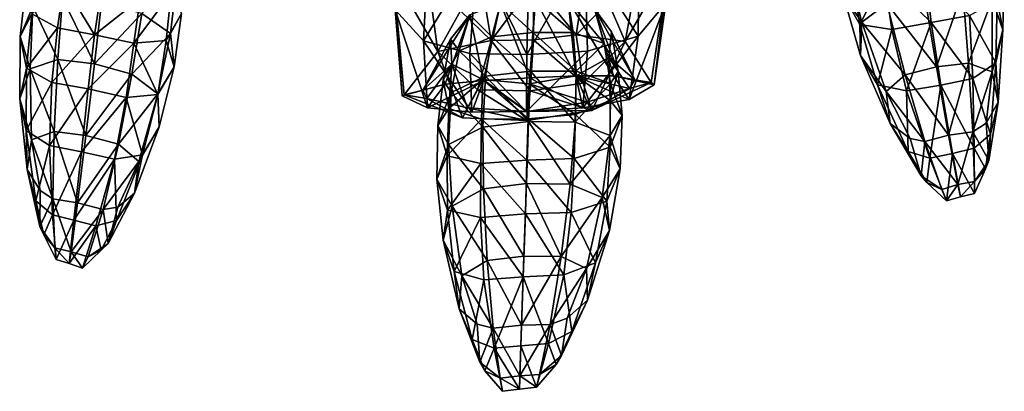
# Model space of a CAD drawing. Extents: x -76 to 76, y -20 to 79.
# Tile 91 of 175: x 3.02 to 6.06, y -15.33 to -14.18. Entities that reach past the tile are written whole.
import ezdxf

# ---------------------------------------------------------------- set-up
doc = ezdxf.new("R2010")
doc.units = 0

msp = doc.modelspace()

# ---------------------------------------------------------------- linework, layer by layer
for points in [[(4.1795, -14.1539, 0.7742), (4.2661, -14.2502, 1.0476), (4.2871, -13.8574, 1.1585)], [(4.4336, -13.9785, 1.3116), (4.2871, -13.8574, 1.1585), (4.2661, -14.2502, 1.0476)], [(4.9291, -14.2352, 1.0162), (4.9336, -13.8563, 1.1301), (4.7646, -13.9773, 1.2939)], [(4.9291, -14.2352, 1.0162), (5.0147, -14.1334, 0.7528), (4.9336, -13.8563, 1.1301)], [(4.9467, -13.9409, 0.3173), (4.8888, -14.2516, 0.1813), (4.8368, -14.1303, 0.0939)], [(4.9467, -13.9409, 0.3173), (5.0228, -14.0205, 0.4842), (4.8888, -14.2516, 0.1813)], [(4.268, -13.9616, 0.3187), (4.3108, -14.2824, 0.1836), (4.1725, -14.0434, 0.4905)], [(4.4092, -14.2892, 1.1882), (4.4336, -13.9785, 1.3116), (4.2661, -14.2502, 1.0476)], [(4.3108, -14.2824, 0.1836), (4.268, -13.9616, 0.3187), (4.3806, -14.1569, 0.0961)], [(4.4092, -14.2892, 1.1882), (4.5857, -14.2924, 1.2202), (4.4336, -13.9785, 1.3116)], [(4.5857, -14.2924, 1.2202), (4.593, -13.9891, 1.3659), (4.4336, -13.9785, 1.3116)], [(4.7725, -14.2813, 1.1674), (4.7646, -13.9773, 1.2939), (4.5857, -14.2924, 1.2202)], [(4.7646, -13.9773, 1.2939), (4.593, -13.9891, 1.3659), (4.5857, -14.2924, 1.2202)], [(4.7725, -14.2813, 1.1674), (4.9291, -14.2352, 1.0162), (4.7646, -13.9773, 1.2939)], [(5.5727, -14.0035, 0.7724), (5.5624, -14.1083, 0.5889), (5.6198, -14.1918, 0.7376)], [(5.5727, -14.0035, 0.7724), (5.6198, -14.1918, 0.7376), (5.6972, -14.135, 0.8116)], [(5.0228, -14.0205, 0.4842), (4.9695, -14.378, 0.3169), (4.8888, -14.2516, 0.1813)], [(4.9785, -14.3853, 0.6423), (4.9695, -14.378, 0.3169), (5.0228, -14.0205, 0.4842)], [(5.0147, -14.1334, 0.7528), (4.9785, -14.3853, 0.6423), (5.0228, -14.0205, 0.4842)], [(5.6135, -14.1993, 0.411), (5.5624, -14.1083, 0.5889), (5.5872, -14.0359, 0.367)], [(5.6135, -14.1993, 0.411), (5.5872, -14.0359, 0.367), (5.6883, -14.0509, 0.2983)], [(5.6883, -14.0509, 0.2983), (5.8152, -14.0287, 0.2959), (5.834, -14.1928, 0.3451)], [(5.9525, -14.1719, 0.3491), (5.834, -14.1928, 0.3451), (5.8152, -14.0287, 0.2959)], [(6.055, -14.2157, 0.5633), (6.0596, -14.0223, 0.577), (6.0224, -14.1213, 0.7188)], [(6.0596, -14.0223, 0.577), (6.055, -14.2157, 0.5633), (6.0377, -14.1243, 0.4097)], [(3.022, -14.2361, 0.562), (3.0601, -14.1438, 0.7112), (3.04, -14.0719, 0.5428)], [(3.022, -14.2361, 0.562), (3.04, -14.0719, 0.5428), (3.058, -14.1664, 0.3851)], [(3.397, -14.165, 0.7997), (3.4854, -14.2267, 0.7264), (3.5037, -14.0667, 0.7174)], [(3.5193, -14.1658, 0.5483), (3.5037, -14.0667, 0.7174), (3.4854, -14.2267, 0.7264)], [(4.1795, -14.1539, 0.7742), (4.1725, -14.0434, 0.4905), (4.201, -14.4195, 0.6623)], [(4.3108, -14.2824, 0.1836), (4.2074, -14.4161, 0.3223), (4.1725, -14.0434, 0.4905)], [(4.1725, -14.0434, 0.4905), (4.2074, -14.4161, 0.3223), (4.201, -14.4195, 0.6623)], [(4.448, -14.0812, -0.0001), (4.607, -14.0728, -0.0127), (4.4753, -14.2488, 0.0396)], [(4.607, -14.0728, -0.0127), (4.6067, -14.2464, 0.028), (4.4753, -14.2488, 0.0396)], [(4.7376, -14.2312, 0.0382), (4.6067, -14.2464, 0.028), (4.607, -14.0728, -0.0127)], [(4.7635, -14.0633, -0.0018), (4.7376, -14.2312, 0.0382), (4.607, -14.0728, -0.0127)], [(4.7376, -14.2312, 0.0382), (4.7635, -14.0633, -0.0018), (4.8368, -14.1303, 0.0939)], [(5.7125, -14.2147, 0.3478), (5.6135, -14.1993, 0.411), (5.6883, -14.0509, 0.2983)], [(5.7125, -14.2147, 0.3478), (5.6883, -14.0509, 0.2983), (5.834, -14.1928, 0.3451)], [(3.1564, -14.0746, 0.2509), (3.1372, -14.2101, 0.3085), (3.058, -14.1664, 0.3851)], [(3.1372, -14.2101, 0.3085), (3.1564, -14.0746, 0.2509), (3.251, -14.231, 0.2889)], [(3.1564, -14.0746, 0.2509), (3.2701, -14.1022, 0.2329), (3.251, -14.231, 0.2889)], [(3.2701, -14.1022, 0.2329), (3.3921, -14.1194, 0.2499), (3.251, -14.231, 0.2889)], [(3.3921, -14.1194, 0.2499), (3.488, -14.1019, 0.3291), (3.3724, -14.2568, 0.3024)], [(3.488, -14.1019, 0.3291), (3.4717, -14.2483, 0.3789), (3.3724, -14.2568, 0.3024)], [(3.5193, -14.1658, 0.5483), (3.4717, -14.2483, 0.3789), (3.488, -14.1019, 0.3291)], [(4.448, -14.0812, -0.0001), (4.4753, -14.2488, 0.0396), (4.3806, -14.1569, 0.0961)], [(5.9315, -14.0945, 0.7989), (5.8129, -14.1081, 0.8233), (5.8501, -14.3305, 0.7284)], [(5.949, -14.3186, 0.706), (5.9315, -14.0945, 0.7989), (5.8501, -14.3305, 0.7284)], [(5.9315, -14.0945, 0.7989), (5.949, -14.3186, 0.706), (6.0224, -14.1213, 0.7188)], [(3.1517, -14.1174, 0.7887), (3.0601, -14.1438, 0.7112), (3.1373, -14.3077, 0.7458)], [(3.1517, -14.1174, 0.7887), (3.1373, -14.3077, 0.7458), (3.2506, -14.3211, 0.7693)], [(3.2722, -14.1326, 0.8123), (3.1517, -14.1174, 0.7887), (3.2506, -14.3211, 0.7693)], [(3.397, -14.165, 0.7997), (3.2722, -14.1326, 0.8123), (3.2506, -14.3211, 0.7693)], [(3.3921, -14.1194, 0.2499), (3.3724, -14.2568, 0.3024), (3.251, -14.231, 0.2889)], [(4.478, -14.2374, 0.8563), (4.5041, -14.1336, 0.7742), (4.4094, -14.17, 0.6938)], [(4.5041, -14.1336, 0.7742), (4.4523, -14.3718, 0.9137), (4.4094, -14.17, 0.6938)], [(4.4523, -14.3718, 0.9137), (4.5041, -14.1336, 0.7742), (4.5953, -14.3644, 0.9241)], [(4.478, -14.2374, 0.8563), (4.6044, -14.2239, 0.8742), (4.5041, -14.1336, 0.7742)], [(4.6044, -14.2239, 0.8742), (4.6125, -14.1221, 0.7927), (4.5041, -14.1336, 0.7742)], [(4.5041, -14.1336, 0.7742), (4.6125, -14.1221, 0.7927), (4.5953, -14.3644, 0.9241)], [(4.7372, -14.3579, 0.9027), (4.5953, -14.3644, 0.9241), (4.6125, -14.1221, 0.7927)], [(4.6044, -14.2239, 0.8742), (4.7285, -14.224, 0.8554), (4.6125, -14.1221, 0.7927)], [(4.7285, -14.224, 0.8554), (4.7131, -14.123, 0.7736), (4.6125, -14.1221, 0.7927)], [(4.7131, -14.123, 0.7736), (4.7372, -14.3579, 0.9027), (4.6125, -14.1221, 0.7927)], [(4.7285, -14.224, 0.8554), (4.8248, -14.2575, 0.767), (4.7131, -14.123, 0.7736)], [(4.7372, -14.3579, 0.9027), (4.7131, -14.123, 0.7736), (4.8532, -14.358, 0.8017)], [(4.8248, -14.2575, 0.767), (4.7949, -14.1511, 0.6927), (4.7131, -14.123, 0.7736)], [(4.7131, -14.123, 0.7736), (4.7949, -14.1511, 0.6927), (4.8532, -14.358, 0.8017)], [(4.7376, -14.2312, 0.0382), (4.8368, -14.1303, 0.0939), (4.8888, -14.2516, 0.1813)], [(5.0147, -14.1334, 0.7528), (4.9291, -14.2352, 1.0162), (4.9013, -14.4307, 0.9098)], [(4.9785, -14.3853, 0.6423), (5.0147, -14.1334, 0.7528), (4.9013, -14.4307, 0.9098)], [(5.5624, -14.1083, 0.5889), (5.6135, -14.1993, 0.411), (5.6161, -14.2949, 0.5754)], [(5.5624, -14.1083, 0.5889), (5.6161, -14.2949, 0.5754), (5.6198, -14.1918, 0.7376)], [(5.8501, -14.3305, 0.7284), (5.8129, -14.1081, 0.8233), (5.6972, -14.135, 0.8116)], [(5.949, -14.3186, 0.706), (6.022, -14.3456, 0.6295), (6.0224, -14.1213, 0.7188)], [(5.9525, -14.1719, 0.3491), (6.0377, -14.1243, 0.4097), (6.0336, -14.3174, 0.4158)], [(6.055, -14.2157, 0.5633), (6.0224, -14.1213, 0.7188), (6.022, -14.3456, 0.6295)], [(6.055, -14.2157, 0.5633), (6.0336, -14.3174, 0.4158), (6.0377, -14.1243, 0.4097)], [(3.0601, -14.1438, 0.7112), (3.022, -14.2361, 0.562), (3.052, -14.3357, 0.6709)], [(3.0601, -14.1438, 0.7112), (3.052, -14.3357, 0.6709), (3.1373, -14.3077, 0.7458)], [(4.1795, -14.1539, 0.7742), (4.201, -14.4195, 0.6623), (4.279, -14.4567, 0.9382)], [(4.2661, -14.2502, 1.0476), (4.1795, -14.1539, 0.7742), (4.279, -14.4567, 0.9382)], [(4.3108, -14.2824, 0.1836), (4.3806, -14.1569, 0.0961), (4.4753, -14.2488, 0.0396)], [(4.8677, -14.3441, 0.5761), (4.847, -14.2216, 0.5259), (4.7949, -14.1511, 0.6927)], [(4.9187, -14.3702, 0.5736), (4.8532, -14.358, 0.8017), (4.7949, -14.1511, 0.6927)], [(4.8248, -14.2575, 0.767), (4.8677, -14.3441, 0.5761), (4.7949, -14.1511, 0.6927)], [(4.847, -14.2216, 0.5259), (4.9187, -14.3702, 0.5736), (4.7949, -14.1511, 0.6927)], [(5.7537, -14.3542, 0.7186), (5.6972, -14.135, 0.8116), (5.6198, -14.1918, 0.7376)], [(5.7537, -14.3542, 0.7186), (5.8501, -14.3305, 0.7284), (5.6972, -14.135, 0.8116)], [(3.0408, -14.3343, 0.4165), (3.022, -14.2361, 0.562), (3.058, -14.1664, 0.3851)], [(3.0408, -14.3343, 0.4165), (3.058, -14.1664, 0.3851), (3.1372, -14.2101, 0.3085)], [(3.3665, -14.3524, 0.7563), (3.397, -14.165, 0.7997), (3.2506, -14.3211, 0.7693)], [(3.397, -14.165, 0.7997), (3.3665, -14.3524, 0.7563), (3.4854, -14.2267, 0.7264)], [(3.5193, -14.1658, 0.5483), (3.4967, -14.33, 0.5678), (3.4717, -14.2483, 0.3789)], [(3.4967, -14.33, 0.5678), (3.5193, -14.1658, 0.5483), (3.4854, -14.2267, 0.7264)], [(4.2648, -14.4025, 0.5859), (4.3497, -14.2441, 0.5272), (4.4094, -14.17, 0.6938)], [(4.3337, -14.3833, 0.8186), (4.2648, -14.4025, 0.5859), (4.4094, -14.17, 0.6938)], [(4.4523, -14.3718, 0.9137), (4.3337, -14.3833, 0.8186), (4.4094, -14.17, 0.6938)], [(4.3765, -14.2811, 0.7686), (4.4094, -14.17, 0.6938), (4.3497, -14.2441, 0.5272)], [(4.3765, -14.2811, 0.7686), (4.478, -14.2374, 0.8563), (4.4094, -14.17, 0.6938)], [(5.6946, -14.4066, 0.6485), (5.6198, -14.1918, 0.7376), (5.6161, -14.2949, 0.5754)], [(5.6946, -14.4066, 0.6485), (5.7537, -14.3542, 0.7186), (5.6198, -14.1918, 0.7376)], [(5.7125, -14.2147, 0.3478), (5.834, -14.1928, 0.3451), (5.7579, -14.4043, 0.3588)], [(5.834, -14.1928, 0.3451), (5.8634, -14.3862, 0.3538), (5.7579, -14.4043, 0.3588)], [(5.9525, -14.1719, 0.3491), (5.9625, -14.3657, 0.3593), (5.834, -14.1928, 0.3451)], [(5.9625, -14.3657, 0.3593), (5.8634, -14.3862, 0.3538), (5.834, -14.1928, 0.3451)], [(5.9625, -14.3657, 0.3593), (5.9525, -14.1719, 0.3491), (6.0336, -14.3174, 0.4158)], [(3.1197, -14.3781, 0.3502), (3.0408, -14.3343, 0.4165), (3.1372, -14.2101, 0.3085)], [(3.1197, -14.3781, 0.3502), (3.1372, -14.2101, 0.3085), (3.251, -14.231, 0.2889)], [(4.6044, -14.2239, 0.8742), (4.478, -14.2374, 0.8563), (4.597, -14.3436, 0.9325)], [(4.6044, -14.2239, 0.8742), (4.597, -14.3436, 0.9325), (4.7378, -14.3437, 0.9135)], [(4.7285, -14.224, 0.8554), (4.6044, -14.2239, 0.8742), (4.7378, -14.3437, 0.9135)], [(4.7285, -14.224, 0.8554), (4.7378, -14.3437, 0.9135), (4.8248, -14.2575, 0.767)], [(4.9187, -14.3702, 0.5736), (4.847, -14.2216, 0.5259), (4.8383, -14.3013, 0.3592)], [(4.847, -14.2216, 0.5259), (4.8677, -14.3441, 0.5761), (4.8383, -14.3013, 0.3592)], [(5.6135, -14.1993, 0.411), (5.7125, -14.2147, 0.3478), (5.6682, -14.3854, 0.4181)], [(5.6135, -14.1993, 0.411), (5.6682, -14.3854, 0.4181), (5.6161, -14.2949, 0.5754)], [(5.7125, -14.2147, 0.3478), (5.7579, -14.4043, 0.3588), (5.6682, -14.3854, 0.4181)], [(6.0402, -14.4388, 0.4767), (6.055, -14.2157, 0.5633), (6.022, -14.3456, 0.6295)], [(6.055, -14.2157, 0.5633), (6.0402, -14.4388, 0.4767), (6.0336, -14.3174, 0.4158)], [(3.022, -14.2361, 0.562), (3.0408, -14.3343, 0.4165), (3.02, -14.4284, 0.5301)], [(3.022, -14.2361, 0.562), (3.02, -14.4284, 0.5301), (3.052, -14.3357, 0.6709)], [(3.2316, -14.398, 0.3355), (3.1197, -14.3781, 0.3502), (3.251, -14.231, 0.2889)], [(3.2316, -14.398, 0.3355), (3.251, -14.231, 0.2889), (3.3724, -14.2568, 0.3024)], [(3.3665, -14.3524, 0.7563), (3.446, -14.4133, 0.6862), (3.4854, -14.2267, 0.7264)], [(3.3724, -14.2568, 0.3024), (3.4717, -14.2483, 0.3789), (3.4463, -14.4156, 0.4116)], [(3.4967, -14.33, 0.5678), (3.4854, -14.2267, 0.7264), (3.446, -14.4133, 0.6862)], [(3.4967, -14.33, 0.5678), (3.4463, -14.4156, 0.4116), (3.4717, -14.2483, 0.3789)], [(4.3497, -14.2441, 0.5272), (4.2648, -14.4025, 0.5859), (4.3536, -14.3217, 0.3604)], [(4.4092, -14.2892, 1.1882), (4.2661, -14.2502, 1.0476), (4.4157, -14.4702, 1.0521)], [(4.2661, -14.2502, 1.0476), (4.279, -14.4567, 0.9382), (4.4157, -14.4702, 1.0521)], [(4.4332, -14.4008, 0.1248), (4.3108, -14.2824, 0.1836), (4.4753, -14.2488, 0.0396)], [(4.3271, -14.3715, 0.5781), (4.3765, -14.2811, 0.7686), (4.3497, -14.2441, 0.5272)], [(4.3271, -14.3715, 0.5781), (4.3497, -14.2441, 0.5272), (4.3536, -14.3217, 0.3604)], [(4.478, -14.2374, 0.8563), (4.3765, -14.2811, 0.7686), (4.4578, -14.359, 0.9146)], [(4.4332, -14.4008, 0.1248), (4.4753, -14.2488, 0.0396), (4.5959, -14.4043, 0.1142)], [(4.478, -14.2374, 0.8563), (4.4578, -14.359, 0.9146), (4.597, -14.3436, 0.9325)], [(4.4753, -14.2488, 0.0396), (4.6067, -14.2464, 0.028), (4.5959, -14.4043, 0.1142)], [(4.7599, -14.3803, 0.1233), (4.5959, -14.4043, 0.1142), (4.6067, -14.2464, 0.028)], [(4.7376, -14.2312, 0.0382), (4.7599, -14.3803, 0.1233), (4.6067, -14.2464, 0.028)], [(4.7599, -14.3803, 0.1233), (4.7376, -14.2312, 0.0382), (4.8888, -14.2516, 0.1813)], [(4.7725, -14.2813, 1.1674), (4.758, -14.4562, 1.0334), (4.9291, -14.2352, 1.0162)], [(4.758, -14.4562, 1.0334), (4.9013, -14.4307, 0.9098), (4.9291, -14.2352, 1.0162)], [(4.7599, -14.3803, 0.1233), (4.8888, -14.2516, 0.1813), (4.7861, -14.4647, 0.2102)], [(4.8888, -14.2516, 0.1813), (4.9695, -14.378, 0.3169), (4.7861, -14.4647, 0.2102)], [(3.3492, -14.4244, 0.3451), (3.2316, -14.398, 0.3355), (3.3724, -14.2568, 0.3024)], [(3.3492, -14.4244, 0.3451), (3.3724, -14.2568, 0.3024), (3.4463, -14.4156, 0.4116)], [(4.3872, -14.4869, 0.2117), (4.2074, -14.4161, 0.3223), (4.3108, -14.2824, 0.1836)], [(4.4332, -14.4008, 0.1248), (4.3872, -14.4869, 0.2117), (4.3108, -14.2824, 0.1836)], [(4.3765, -14.2811, 0.7686), (4.3271, -14.3715, 0.5781), (4.352, -14.4087, 0.8235)], [(4.3765, -14.2811, 0.7686), (4.352, -14.4087, 0.8235), (4.4578, -14.359, 0.9146)], [(4.7725, -14.2813, 1.1674), (4.5857, -14.2924, 1.2202), (4.5843, -14.4676, 1.0639)], [(4.758, -14.4562, 1.0334), (4.7725, -14.2813, 1.1674), (4.5843, -14.4676, 1.0639)], [(4.7378, -14.3437, 0.9135), (4.8441, -14.3818, 0.8215), (4.8248, -14.2575, 0.767)], [(4.8677, -14.3441, 0.5761), (4.8248, -14.2575, 0.767), (4.8441, -14.3818, 0.8215)], [(3.1261, -14.5292, 0.6496), (3.1373, -14.3077, 0.7458), (3.052, -14.3357, 0.6709)], [(3.1261, -14.5292, 0.6496), (3.2244, -14.5419, 0.6713), (3.1373, -14.3077, 0.7458)], [(3.2244, -14.5419, 0.6713), (3.2506, -14.3211, 0.7693), (3.1373, -14.3077, 0.7458)], [(4.4092, -14.2892, 1.1882), (4.4157, -14.4702, 1.0521), (4.5843, -14.4676, 1.0639)], [(4.5857, -14.2924, 1.2202), (4.4092, -14.2892, 1.1882), (4.5843, -14.4676, 1.0639)], [(4.7378, -14.3573, 0.2789), (4.8383, -14.3013, 0.3592), (4.843, -14.4339, 0.3898)], [(4.9022, -14.3965, 0.3482), (4.8383, -14.3013, 0.3592), (4.7378, -14.3573, 0.2789)], [(4.8677, -14.3441, 0.5761), (4.843, -14.4339, 0.3898), (4.8383, -14.3013, 0.3592)], [(4.9022, -14.3965, 0.3482), (4.9187, -14.3702, 0.5736), (4.8383, -14.3013, 0.3592)], [(5.7076, -14.5044, 0.4897), (5.6946, -14.4066, 0.6485), (5.6161, -14.2949, 0.5754)], [(5.7076, -14.5044, 0.4897), (5.6161, -14.2949, 0.5754), (5.6682, -14.3854, 0.4181)], [(3.0408, -14.3343, 0.4165), (3.0404, -14.5269, 0.396), (3.02, -14.4284, 0.5301)], [(3.0567, -14.5557, 0.5766), (3.052, -14.3357, 0.6709), (3.02, -14.4284, 0.5301)], [(3.0408, -14.3343, 0.4165), (3.1197, -14.3781, 0.3502), (3.0404, -14.5269, 0.396)], [(3.0567, -14.5557, 0.5766), (3.1261, -14.5292, 0.6496), (3.052, -14.3357, 0.6709)], [(3.3665, -14.3524, 0.7563), (3.2506, -14.3211, 0.7693), (3.2244, -14.5419, 0.6713)], [(3.4504, -14.5154, 0.5389), (3.4967, -14.33, 0.5678), (3.446, -14.4133, 0.6862)], [(3.4967, -14.33, 0.5678), (3.4504, -14.5154, 0.5389), (3.4463, -14.4156, 0.4116)], [(4.2648, -14.4025, 0.5859), (4.2773, -14.4276, 0.3527), (4.3536, -14.3217, 0.3604)], [(4.2773, -14.4276, 0.3527), (4.4029, -14.457, 0.2562), (4.3536, -14.3217, 0.3604)], [(4.3451, -14.4582, 0.3918), (4.3271, -14.3715, 0.5781), (4.3536, -14.3217, 0.3604)], [(4.3451, -14.4582, 0.3918), (4.3536, -14.3217, 0.3604), (4.4495, -14.3691, 0.2796)], [(4.4029, -14.457, 0.2562), (4.4495, -14.3691, 0.2796), (4.3536, -14.3217, 0.3604)], [(4.5908, -14.4992, 0.9444), (4.597, -14.3436, 0.9325), (4.4578, -14.359, 0.9146)], [(4.5908, -14.4992, 0.9444), (4.7351, -14.5006, 0.9244), (4.597, -14.3436, 0.9325)], [(4.7351, -14.5006, 0.9244), (4.7378, -14.3437, 0.9135), (4.597, -14.3436, 0.9325)], [(4.7378, -14.3437, 0.9135), (4.7351, -14.5006, 0.9244), (4.8441, -14.3818, 0.8215)], [(4.8677, -14.3441, 0.5761), (4.8795, -14.4805, 0.62), (4.843, -14.4339, 0.3898)], [(4.8795, -14.4805, 0.62), (4.8677, -14.3441, 0.5761), (4.8441, -14.3818, 0.8215)], [(5.8501, -14.3305, 0.7284), (5.7537, -14.3542, 0.7186), (5.887, -14.5409, 0.5788)], [(5.949, -14.3186, 0.706), (5.8501, -14.3305, 0.7284), (5.887, -14.5409, 0.5788)], [(5.9627, -14.5302, 0.5616), (5.949, -14.3186, 0.706), (5.887, -14.5409, 0.5788)], [(5.949, -14.3186, 0.706), (5.9627, -14.5302, 0.5616), (6.022, -14.3456, 0.6295)], [(5.9625, -14.3657, 0.3593), (6.0336, -14.3174, 0.4158), (6.0172, -14.5375, 0.331)], [(5.9627, -14.5302, 0.5616), (6.0034, -14.5042, 0.5295), (6.022, -14.3456, 0.6295)], [(6.0402, -14.4388, 0.4767), (6.022, -14.3456, 0.6295), (6.0034, -14.5042, 0.5295)], [(6.0402, -14.4388, 0.4767), (6.0172, -14.5375, 0.331), (6.0336, -14.3174, 0.4158)], [(3.3246, -14.5682, 0.6603), (3.3665, -14.3524, 0.7563), (3.2244, -14.5419, 0.6713)], [(3.3665, -14.3524, 0.7563), (3.3246, -14.5682, 0.6603), (3.446, -14.4133, 0.6862)], [(4.4523, -14.3718, 0.9137), (4.4157, -14.4702, 1.0521), (4.279, -14.4567, 0.9382)], [(4.3337, -14.3833, 0.8186), (4.4523, -14.3718, 0.9137), (4.279, -14.4567, 0.9382)], [(4.3271, -14.3715, 0.5781), (4.3451, -14.4582, 0.3918), (4.3109, -14.5114, 0.6227)], [(4.3271, -14.3715, 0.5781), (4.3109, -14.5114, 0.6227), (4.352, -14.4087, 0.8235)], [(4.446, -14.4911, 0.3165), (4.3451, -14.4582, 0.3918), (4.4495, -14.3691, 0.2796)], [(4.4496, -14.5164, 0.9255), (4.4578, -14.359, 0.9146), (4.352, -14.4087, 0.8235)], [(4.4029, -14.457, 0.2562), (4.5863, -14.4683, 0.2418), (4.4495, -14.3691, 0.2796)], [(4.4157, -14.4702, 1.0521), (4.4523, -14.3718, 0.9137), (4.5843, -14.4676, 1.0639)], [(4.446, -14.4911, 0.3165), (4.4495, -14.3691, 0.2796), (4.5897, -14.4905, 0.3063)], [(4.4495, -14.3691, 0.2796), (4.5925, -14.3823, 0.2604), (4.5897, -14.4905, 0.3063)], [(4.5863, -14.4683, 0.2418), (4.5925, -14.3823, 0.2604), (4.4495, -14.3691, 0.2796)], [(4.4496, -14.5164, 0.9255), (4.5908, -14.4992, 0.9444), (4.4578, -14.359, 0.9146)], [(4.4523, -14.3718, 0.9137), (4.5953, -14.3644, 0.9241), (4.5843, -14.4676, 1.0639)], [(4.758, -14.4562, 1.0334), (4.5843, -14.4676, 1.0639), (4.5953, -14.3644, 0.9241)], [(4.772, -14.4386, 0.255), (4.7378, -14.3573, 0.2789), (4.5925, -14.3823, 0.2604)], [(4.7378, -14.3573, 0.2789), (4.7361, -14.4771, 0.3153), (4.5925, -14.3823, 0.2604)], [(4.7372, -14.3579, 0.9027), (4.758, -14.4562, 1.0334), (4.5953, -14.3644, 0.9241)], [(4.7361, -14.4771, 0.3153), (4.7378, -14.3573, 0.2789), (4.843, -14.4339, 0.3898)], [(4.7372, -14.3579, 0.9027), (4.8532, -14.358, 0.8017), (4.9013, -14.4307, 0.9098)], [(4.758, -14.4562, 1.0334), (4.7372, -14.3579, 0.9027), (4.9013, -14.4307, 0.9098)], [(4.772, -14.4386, 0.255), (4.9022, -14.3965, 0.3482), (4.7378, -14.3573, 0.2789)], [(4.9187, -14.3702, 0.5736), (4.9785, -14.3853, 0.6423), (4.8532, -14.358, 0.8017)], [(4.9785, -14.3853, 0.6423), (4.9013, -14.4307, 0.9098), (4.8532, -14.358, 0.8017)], [(4.9187, -14.3702, 0.5736), (4.9022, -14.3965, 0.3482), (4.9695, -14.378, 0.3169)], [(4.9785, -14.3853, 0.6423), (4.9187, -14.3702, 0.5736), (4.9695, -14.378, 0.3169)], [(5.7537, -14.3542, 0.7186), (5.6946, -14.4066, 0.6485), (5.8144, -14.56, 0.5729)], [(5.7537, -14.3542, 0.7186), (5.8144, -14.56, 0.5729), (5.887, -14.5409, 0.5788)], [(5.9625, -14.3657, 0.3593), (5.9666, -14.5814, 0.2759), (5.8634, -14.3862, 0.3538)], [(5.9666, -14.5814, 0.2759), (5.9625, -14.3657, 0.3593), (6.0172, -14.5375, 0.331)], [(3.1197, -14.3781, 0.3502), (3.1119, -14.5724, 0.3412), (3.0404, -14.5269, 0.396)], [(3.1197, -14.3781, 0.3502), (3.2316, -14.398, 0.3355), (3.1119, -14.5724, 0.3412)], [(3.2316, -14.398, 0.3355), (3.2108, -14.5924, 0.3332), (3.1119, -14.5724, 0.3412)], [(3.2316, -14.398, 0.3355), (3.3492, -14.4244, 0.3451), (3.2108, -14.5924, 0.3332)], [(4.2648, -14.4025, 0.5859), (4.3337, -14.3833, 0.8186), (4.201, -14.4195, 0.6623)], [(4.3337, -14.3833, 0.8186), (4.279, -14.4567, 0.9382), (4.201, -14.4195, 0.6623)], [(4.2648, -14.4025, 0.5859), (4.201, -14.4195, 0.6623), (4.2074, -14.4161, 0.3223)], [(4.2773, -14.4276, 0.3527), (4.2648, -14.4025, 0.5859), (4.2074, -14.4161, 0.3223)], [(4.3872, -14.4869, 0.2117), (4.4332, -14.4008, 0.1248), (4.5856, -14.4953, 0.2006)], [(4.4332, -14.4008, 0.1248), (4.5959, -14.4043, 0.1142), (4.5856, -14.4953, 0.2006)], [(4.7861, -14.4647, 0.2102), (4.5856, -14.4953, 0.2006), (4.5959, -14.4043, 0.1142)], [(4.5863, -14.4683, 0.2418), (4.772, -14.4386, 0.255), (4.5925, -14.3823, 0.2604)], [(4.7361, -14.4771, 0.3153), (4.5897, -14.4905, 0.3063), (4.5925, -14.3823, 0.2604)], [(4.7599, -14.3803, 0.1233), (4.7861, -14.4647, 0.2102), (4.5959, -14.4043, 0.1142)], [(4.7351, -14.5006, 0.9244), (4.8426, -14.5419, 0.8364), (4.8441, -14.3818, 0.8215)], [(4.772, -14.4386, 0.255), (4.7861, -14.4647, 0.2102), (4.9022, -14.3965, 0.3482)], [(4.7861, -14.4647, 0.2102), (4.9695, -14.378, 0.3169), (4.9022, -14.3965, 0.3482)], [(4.8795, -14.4805, 0.62), (4.8441, -14.3818, 0.8215), (4.8426, -14.5419, 0.8364)], [(5.7625, -14.5915, 0.3348), (5.6682, -14.3854, 0.4181), (5.7579, -14.4043, 0.3588)], [(5.7625, -14.5915, 0.3348), (5.7076, -14.5044, 0.4897), (5.6682, -14.3854, 0.4181)], [(5.6946, -14.4066, 0.6485), (5.7687, -14.5514, 0.5447), (5.8144, -14.56, 0.5729)], [(5.6946, -14.4066, 0.6485), (5.7076, -14.5044, 0.4897), (5.7687, -14.5514, 0.5447)], [(5.8294, -14.6115, 0.2763), (5.7579, -14.4043, 0.3588), (5.8634, -14.3862, 0.3538)], [(5.8294, -14.6115, 0.2763), (5.7625, -14.5915, 0.3348), (5.7579, -14.4043, 0.3588)], [(5.9, -14.5972, 0.2711), (5.8294, -14.6115, 0.2763), (5.8634, -14.3862, 0.3538)], [(5.9666, -14.5814, 0.2759), (5.9, -14.5972, 0.2711), (5.8634, -14.3862, 0.3538)], [(3.0431, -14.6468, 0.4338), (3.0567, -14.5557, 0.5766), (3.02, -14.4284, 0.5301)], [(3.0431, -14.6468, 0.4338), (3.02, -14.4284, 0.5301), (3.0404, -14.5269, 0.396)], [(3.3492, -14.4244, 0.3451), (3.3131, -14.6147, 0.3395), (3.2108, -14.5924, 0.3332)], [(3.3131, -14.6147, 0.3395), (3.3492, -14.4244, 0.3451), (3.3995, -14.6015, 0.3961)], [(3.3246, -14.5682, 0.6603), (3.3878, -14.6225, 0.5927), (3.446, -14.4133, 0.6862)], [(3.3492, -14.4244, 0.3451), (3.4463, -14.4156, 0.4116), (3.3995, -14.6015, 0.3961)], [(3.4504, -14.5154, 0.5389), (3.446, -14.4133, 0.6862), (3.3878, -14.6225, 0.5927)], [(3.4504, -14.5154, 0.5389), (3.3995, -14.6015, 0.3961), (3.4463, -14.4156, 0.4116)], [(4.2773, -14.4276, 0.3527), (4.2074, -14.4161, 0.3223), (4.3872, -14.4869, 0.2117)], [(4.4029, -14.457, 0.2562), (4.2773, -14.4276, 0.3527), (4.3872, -14.4869, 0.2117)], [(4.3443, -14.5696, 0.8386), (4.352, -14.4087, 0.8235), (4.3109, -14.5114, 0.6227)], [(4.3443, -14.5696, 0.8386), (4.4496, -14.5164, 0.9255), (4.352, -14.4087, 0.8235)], [(4.7361, -14.4771, 0.3153), (4.843, -14.4339, 0.3898), (4.8426, -14.578, 0.4264)], [(4.8795, -14.4805, 0.62), (4.8426, -14.578, 0.4264), (4.843, -14.4339, 0.3898)], [(4.3451, -14.4582, 0.3918), (4.3397, -14.6051, 0.4289), (4.3109, -14.5114, 0.6227)], [(4.3451, -14.4582, 0.3918), (4.446, -14.4911, 0.3165), (4.3397, -14.6051, 0.4289)], [(4.4029, -14.457, 0.2562), (4.3872, -14.4869, 0.2117), (4.5856, -14.4953, 0.2006)], [(4.5863, -14.4683, 0.2418), (4.4029, -14.457, 0.2562), (4.5856, -14.4953, 0.2006)], [(4.5863, -14.4683, 0.2418), (4.5856, -14.4953, 0.2006), (4.7861, -14.4647, 0.2102)], [(4.772, -14.4386, 0.255), (4.5863, -14.4683, 0.2418), (4.7861, -14.4647, 0.2102)], [(6.0121, -14.6189, 0.3876), (6.0402, -14.4388, 0.4767), (6.0034, -14.5042, 0.5295)], [(6.0402, -14.4388, 0.4767), (6.0121, -14.6189, 0.3876), (6.0172, -14.5375, 0.331)], [(4.446, -14.4911, 0.3165), (4.4434, -14.6281, 0.3592), (4.3397, -14.6051, 0.4289)], [(4.4434, -14.6281, 0.3592), (4.446, -14.4911, 0.3165), (4.5861, -14.618, 0.3549)], [(4.446, -14.4911, 0.3165), (4.5897, -14.4905, 0.3063), (4.5861, -14.618, 0.3549)], [(4.732, -14.6126, 0.3576), (4.5861, -14.618, 0.3549), (4.5897, -14.4905, 0.3063)], [(4.7361, -14.4771, 0.3153), (4.732, -14.6126, 0.3576), (4.5897, -14.4905, 0.3063)], [(4.732, -14.6126, 0.3576), (4.7361, -14.4771, 0.3153), (4.8426, -14.578, 0.4264)], [(4.8736, -14.6447, 0.6516), (4.8795, -14.4805, 0.62), (4.8426, -14.5419, 0.8364)], [(4.8795, -14.4805, 0.62), (4.8736, -14.6447, 0.6516), (4.8426, -14.578, 0.4264)], [(3.0699, -14.7434, 0.2982), (3.0404, -14.5269, 0.396), (3.1119, -14.5724, 0.3412)], [(3.0699, -14.7434, 0.2982), (3.0431, -14.6468, 0.4338), (3.0404, -14.5269, 0.396)], [(3.3746, -14.7194, 0.4448), (3.4504, -14.5154, 0.5389), (3.3878, -14.6225, 0.5927)], [(3.4504, -14.5154, 0.5389), (3.3746, -14.7194, 0.4448), (3.3995, -14.6015, 0.3961)], [(4.3079, -14.6764, 0.6544), (4.3443, -14.5696, 0.8386), (4.3109, -14.5114, 0.6227)], [(4.3079, -14.6764, 0.6544), (4.3109, -14.5114, 0.6227), (4.3397, -14.6051, 0.4289)], [(4.4496, -14.5164, 0.9255), (4.3443, -14.5696, 0.8386), (4.4519, -14.7068, 0.8867)], [(4.5908, -14.4992, 0.9444), (4.4496, -14.5164, 0.9255), (4.5846, -14.6896, 0.906)], [(4.4496, -14.5164, 0.9255), (4.4519, -14.7068, 0.8867), (4.5846, -14.6896, 0.906)], [(4.5908, -14.4992, 0.9444), (4.5846, -14.6896, 0.906), (4.7198, -14.6919, 0.8857)], [(4.7351, -14.5006, 0.9244), (4.5908, -14.4992, 0.9444), (4.7198, -14.6919, 0.8857)], [(4.7351, -14.5006, 0.9244), (4.7198, -14.6919, 0.8857), (4.8426, -14.5419, 0.8364)], [(5.7076, -14.5044, 0.4897), (5.7625, -14.5915, 0.3348), (5.8025, -14.6659, 0.3997)], [(5.7076, -14.5044, 0.4897), (5.8025, -14.6659, 0.3997), (5.7687, -14.5514, 0.5447)], [(6.0121, -14.6189, 0.3876), (6.0034, -14.5042, 0.5295), (5.9627, -14.5302, 0.5616)], [(3.0567, -14.5557, 0.5766), (3.0431, -14.6468, 0.4338), (3.0829, -14.7112, 0.4765)], [(3.1261, -14.5292, 0.6496), (3.0567, -14.5557, 0.5766), (3.1219, -14.7376, 0.5054)], [(3.0567, -14.5557, 0.5766), (3.0829, -14.7112, 0.4765), (3.1219, -14.7376, 0.5054)], [(3.1261, -14.5292, 0.6496), (3.1219, -14.7376, 0.5054), (3.1987, -14.7501, 0.5224)], [(3.2244, -14.5419, 0.6713), (3.1261, -14.5292, 0.6496), (3.1987, -14.7501, 0.5224)], [(3.3246, -14.5682, 0.6603), (3.2244, -14.5419, 0.6713), (3.1987, -14.7501, 0.5224)], [(4.7198, -14.6919, 0.8857), (4.8183, -14.7337, 0.8043), (4.8426, -14.5419, 0.8364)], [(4.8736, -14.6447, 0.6516), (4.8426, -14.5419, 0.8364), (4.8183, -14.7337, 0.8043)], [(5.8144, -14.56, 0.5729), (5.7687, -14.5514, 0.5447), (5.8025, -14.6659, 0.3997)], [(5.9157, -14.6934, 0.3744), (5.887, -14.5409, 0.5788), (5.8144, -14.56, 0.5729)], [(5.9627, -14.5302, 0.5616), (5.887, -14.5409, 0.5788), (5.9157, -14.6934, 0.3744)], [(5.9674, -14.6837, 0.3663), (5.9627, -14.5302, 0.5616), (5.9157, -14.6934, 0.3744)], [(5.9674, -14.6837, 0.3663), (6.0121, -14.6189, 0.3876), (5.9627, -14.5302, 0.5616)], [(5.9666, -14.5814, 0.2759), (6.0172, -14.5375, 0.331), (6.0014, -14.6448, 0.2988)], [(6.0121, -14.6189, 0.3876), (6.0014, -14.6448, 0.2988), (6.0172, -14.5375, 0.331)], [(3.1218, -14.7866, 0.2469), (3.0699, -14.7434, 0.2982), (3.1119, -14.5724, 0.3412)], [(3.1218, -14.7866, 0.2469), (3.1119, -14.5724, 0.3412), (3.2108, -14.5924, 0.3332)], [(3.2775, -14.7701, 0.5153), (3.3246, -14.5682, 0.6603), (3.1987, -14.7501, 0.5224)], [(3.3246, -14.5682, 0.6603), (3.2775, -14.7701, 0.5153), (3.3878, -14.6225, 0.5927)], [(4.3443, -14.5696, 0.8386), (4.3079, -14.6764, 0.6544), (4.3549, -14.7598, 0.8063)], [(4.3443, -14.5696, 0.8386), (4.3549, -14.7598, 0.8063), (4.4519, -14.7068, 0.8867)], [(4.732, -14.6126, 0.3576), (4.8426, -14.578, 0.4264), (4.8324, -14.745, 0.475)], [(4.8736, -14.6447, 0.6516), (4.8324, -14.745, 0.475), (4.8426, -14.578, 0.4264)], [(5.8663, -14.7081, 0.3734), (5.8144, -14.56, 0.5729), (5.8025, -14.6659, 0.3997)], [(5.8663, -14.7081, 0.3734), (5.9157, -14.6934, 0.3744), (5.8144, -14.56, 0.5729)], [(5.9666, -14.5814, 0.2759), (5.9673, -14.7204, 0.2333), (5.9, -14.5972, 0.2711)], [(5.9673, -14.7204, 0.2333), (5.9666, -14.5814, 0.2759), (6.0014, -14.6448, 0.2988)], [(3.1872, -14.8032, 0.2424), (3.1218, -14.7866, 0.2469), (3.2108, -14.5924, 0.3332)], [(3.1872, -14.8032, 0.2424), (3.2108, -14.5924, 0.3332), (3.3131, -14.6147, 0.3395)], [(3.2547, -14.8203, 0.2472), (3.1872, -14.8032, 0.2424), (3.3131, -14.6147, 0.3395)], [(3.2547, -14.8203, 0.2472), (3.3131, -14.6147, 0.3395), (3.3189, -14.8037, 0.3013)], [(3.3131, -14.6147, 0.3395), (3.3995, -14.6015, 0.3961), (3.3189, -14.8037, 0.3013)], [(3.3746, -14.7194, 0.4448), (3.3189, -14.8037, 0.3013), (3.3995, -14.6015, 0.3961)], [(4.3406, -14.7728, 0.4777), (4.3079, -14.6764, 0.6544), (4.3397, -14.6051, 0.4289)], [(4.3406, -14.7728, 0.4777), (4.3397, -14.6051, 0.4289), (4.4434, -14.6281, 0.3592)], [(4.4434, -14.6281, 0.3592), (4.5861, -14.618, 0.3549), (4.5811, -14.7839, 0.409)], [(4.7229, -14.7793, 0.4118), (4.5811, -14.7839, 0.409), (4.5861, -14.618, 0.3549)], [(4.732, -14.6126, 0.3576), (4.7229, -14.7793, 0.4118), (4.5861, -14.618, 0.3549)], [(4.7229, -14.7793, 0.4118), (4.732, -14.6126, 0.3576), (4.8324, -14.745, 0.475)], [(5.7625, -14.5915, 0.3348), (5.8294, -14.6115, 0.2763), (5.82, -14.6867, 0.3047)], [(5.7625, -14.5915, 0.3348), (5.82, -14.6867, 0.3047), (5.8025, -14.6659, 0.3997)], [(5.8294, -14.6115, 0.2763), (5.8808, -14.7436, 0.236), (5.82, -14.6867, 0.3047)], [(5.8294, -14.6115, 0.2763), (5.9, -14.5972, 0.2711), (5.8808, -14.7436, 0.236)], [(5.9, -14.5972, 0.2711), (5.9241, -14.7311, 0.2327), (5.8808, -14.7436, 0.236)], [(5.9673, -14.7204, 0.2333), (5.9241, -14.7311, 0.2327), (5.9, -14.5972, 0.2711)], [(6.0121, -14.6189, 0.3876), (5.9674, -14.6837, 0.3663), (6.0014, -14.6448, 0.2988)], [(3.0431, -14.6468, 0.4338), (3.0699, -14.7434, 0.2982), (3.0823, -14.823, 0.3406)], [(3.0431, -14.6468, 0.4338), (3.0823, -14.823, 0.3406), (3.0829, -14.7112, 0.4765)], [(3.2775, -14.7701, 0.5153), (3.3228, -14.7631, 0.4898), (3.3878, -14.6225, 0.5927)], [(3.3746, -14.7194, 0.4448), (3.3878, -14.6225, 0.5927), (3.3228, -14.7631, 0.4898)], [(4.4427, -14.7952, 0.4134), (4.3406, -14.7728, 0.4777), (4.4434, -14.6281, 0.3592)], [(4.4427, -14.7952, 0.4134), (4.4434, -14.6281, 0.3592), (4.5811, -14.7839, 0.409)], [(4.841, -14.835, 0.6406), (4.8736, -14.6447, 0.6516), (4.8183, -14.7337, 0.8043)], [(4.8736, -14.6447, 0.6516), (4.841, -14.835, 0.6406), (4.8324, -14.745, 0.475)], [(5.9674, -14.6837, 0.3663), (5.9673, -14.7204, 0.2333), (6.0014, -14.6448, 0.2988)], [(4.3079, -14.6764, 0.6544), (4.3406, -14.7728, 0.4777), (4.3269, -14.8652, 0.6432)], [(4.3079, -14.6764, 0.6544), (4.3269, -14.8652, 0.6432), (4.3549, -14.7598, 0.8063)], [(5.8663, -14.7081, 0.3734), (5.8025, -14.6659, 0.3997), (5.82, -14.6867, 0.3047)], [(3.1219, -14.7376, 0.5054), (3.0829, -14.7112, 0.4765), (3.0823, -14.823, 0.3406)], [(4.4633, -14.9275, 0.796), (4.4519, -14.7068, 0.8867), (4.3549, -14.7598, 0.8063)], [(4.5768, -14.9138, 0.8133), (4.5846, -14.6896, 0.906), (4.4519, -14.7068, 0.8867)], [(4.4633, -14.9275, 0.796), (4.5768, -14.9138, 0.8133), (4.4519, -14.7068, 0.8867)], [(4.5768, -14.9138, 0.8133), (4.6916, -14.9148, 0.7951), (4.5846, -14.6896, 0.906)], [(4.6916, -14.9148, 0.7951), (4.7198, -14.6919, 0.8857), (4.5846, -14.6896, 0.906)], [(4.7198, -14.6919, 0.8857), (4.6916, -14.9148, 0.7951), (4.8183, -14.7337, 0.8043)], [(5.8808, -14.7436, 0.236), (5.8663, -14.7081, 0.3734), (5.82, -14.6867, 0.3047)], [(5.8663, -14.7081, 0.3734), (5.8808, -14.7436, 0.236), (5.9157, -14.6934, 0.3744)], [(5.8808, -14.7436, 0.236), (5.9241, -14.7311, 0.2327), (5.9157, -14.6934, 0.3744)], [(5.9674, -14.6837, 0.3663), (5.9157, -14.6934, 0.3744), (5.9241, -14.7311, 0.2327)], [(5.9673, -14.7204, 0.2333), (5.9674, -14.6837, 0.3663), (5.9241, -14.7311, 0.2327)], [(3.1285, -14.8886, 0.3184), (3.1219, -14.7376, 0.5054), (3.0823, -14.823, 0.3406)], [(3.1285, -14.8886, 0.3184), (3.179, -14.9005, 0.3266), (3.1219, -14.7376, 0.5054)], [(3.179, -14.9005, 0.3266), (3.1987, -14.7501, 0.5224), (3.1219, -14.7376, 0.5054)], [(3.3746, -14.7194, 0.4448), (3.2935, -14.8753, 0.3514), (3.3189, -14.8037, 0.3013)], [(3.2935, -14.8753, 0.3514), (3.3746, -14.7194, 0.4448), (3.3228, -14.7631, 0.4898)], [(4.6916, -14.9148, 0.7951), (4.7696, -14.9528, 0.7176), (4.8183, -14.7337, 0.8043)], [(4.841, -14.835, 0.6406), (4.8183, -14.7337, 0.8043), (4.7696, -14.9528, 0.7176)], [(3.0699, -14.7434, 0.2982), (3.1218, -14.7866, 0.2469), (3.0941, -14.8489, 0.2601)], [(3.0699, -14.7434, 0.2982), (3.0941, -14.8489, 0.2601), (3.0823, -14.823, 0.3406)], [(3.2775, -14.7701, 0.5153), (3.1987, -14.7501, 0.5224), (3.179, -14.9005, 0.3266)], [(3.2311, -14.9159, 0.3248), (3.2775, -14.7701, 0.5153), (3.179, -14.9005, 0.3266)], [(3.2311, -14.9159, 0.3248), (3.2935, -14.8753, 0.3514), (3.2775, -14.7701, 0.5153)], [(3.2935, -14.8753, 0.3514), (3.3228, -14.7631, 0.4898), (3.2775, -14.7701, 0.5153)], [(4.3853, -14.9754, 0.7192), (4.3549, -14.7598, 0.8063), (4.3269, -14.8652, 0.6432)], [(4.3853, -14.9754, 0.7192), (4.4633, -14.9275, 0.796), (4.3549, -14.7598, 0.8063)], [(4.7229, -14.7793, 0.4118), (4.8324, -14.745, 0.475), (4.7979, -14.9348, 0.4844)], [(4.841, -14.835, 0.6406), (4.7979, -14.9348, 0.4844), (4.8324, -14.745, 0.475)], [(3.1218, -14.7866, 0.2469), (3.1328, -14.9242, 0.1963), (3.0941, -14.8489, 0.2601)], [(3.1218, -14.7866, 0.2469), (3.1872, -14.8032, 0.2424), (3.1328, -14.9242, 0.1963)], [(4.3406, -14.7728, 0.4777), (4.3617, -14.9615, 0.4869), (4.3269, -14.8652, 0.6432)], [(4.3406, -14.7728, 0.4777), (4.4427, -14.7952, 0.4134), (4.3617, -14.9615, 0.4869)], [(4.4427, -14.7952, 0.4134), (4.4533, -14.9869, 0.4267), (4.3617, -14.9615, 0.4869)], [(4.4427, -14.7952, 0.4134), (4.5811, -14.7839, 0.409), (4.5748, -14.9781, 0.4203)], [(4.4533, -14.9869, 0.4267), (4.4427, -14.7952, 0.4134), (4.5748, -14.9781, 0.4203)], [(4.6994, -14.9716, 0.4252), (4.5748, -14.9781, 0.4203), (4.5811, -14.7839, 0.409)], [(4.7229, -14.7793, 0.4118), (4.6994, -14.9716, 0.4252), (4.5811, -14.7839, 0.409)], [(4.6994, -14.9716, 0.4252), (4.7229, -14.7793, 0.4118), (4.7979, -14.9348, 0.4844)], [(3.1285, -14.8886, 0.3184), (3.0823, -14.823, 0.3406), (3.0941, -14.8489, 0.2601)], [(3.1872, -14.8032, 0.2424), (3.1727, -14.937, 0.196), (3.1328, -14.9242, 0.1963)], [(3.1872, -14.8032, 0.2424), (3.2547, -14.8203, 0.2472), (3.1727, -14.937, 0.196)], [(3.2547, -14.8203, 0.2472), (3.214, -14.9508, 0.1988), (3.1727, -14.937, 0.196)], [(3.214, -14.9508, 0.1988), (3.2547, -14.8203, 0.2472), (3.2717, -14.8959, 0.2655)], [(3.2547, -14.8203, 0.2472), (3.3189, -14.8037, 0.3013), (3.2717, -14.8959, 0.2655)], [(3.2935, -14.8753, 0.3514), (3.2717, -14.8959, 0.2655), (3.3189, -14.8037, 0.3013)], [(3.1328, -14.9242, 0.1963), (3.1285, -14.8886, 0.3184), (3.0941, -14.8489, 0.2601)], [(4.7725, -15.05, 0.557), (4.841, -14.835, 0.6406), (4.7696, -14.9528, 0.7176)], [(4.841, -14.835, 0.6406), (4.7725, -15.05, 0.557), (4.7979, -14.9348, 0.4844)], [(3.1285, -14.8886, 0.3184), (3.1328, -14.9242, 0.1963), (3.1727, -14.937, 0.196)], [(3.179, -14.9005, 0.3266), (3.1285, -14.8886, 0.3184), (3.1727, -14.937, 0.196)], [(3.2935, -14.8753, 0.3514), (3.2311, -14.9159, 0.3248), (3.2717, -14.8959, 0.2655)], [(4.3767, -15.0769, 0.5592), (4.3853, -14.9754, 0.7192), (4.3269, -14.8652, 0.6432)], [(4.3767, -15.0769, 0.5592), (4.3269, -14.8652, 0.6432), (4.3617, -14.9615, 0.4869)], [(3.179, -14.9005, 0.3266), (3.1727, -14.937, 0.196), (3.214, -14.9508, 0.1988)], [(3.2311, -14.9159, 0.3248), (3.179, -14.9005, 0.3266), (3.214, -14.9508, 0.1988)], [(3.2311, -14.9159, 0.3248), (3.214, -14.9508, 0.1988), (3.2717, -14.8959, 0.2655)], [(4.5768, -14.9138, 0.8133), (4.4633, -14.9275, 0.796), (4.5692, -15.1268, 0.6637)], [(4.6916, -14.9148, 0.7951), (4.5768, -14.9138, 0.8133), (4.5692, -15.1268, 0.6637)], [(4.6576, -15.1253, 0.6502), (4.6916, -14.9148, 0.7951), (4.5692, -15.1268, 0.6637)], [(4.6916, -14.9148, 0.7951), (4.6576, -15.1253, 0.6502), (4.7696, -14.9528, 0.7176)], [(4.4633, -14.9275, 0.796), (4.3853, -14.9754, 0.7192), (4.4812, -15.1363, 0.6509)], [(4.4633, -14.9275, 0.796), (4.4812, -15.1363, 0.6509), (4.5692, -15.1268, 0.6637)], [(4.6576, -15.1253, 0.6502), (4.7099, -15.1058, 0.6167), (4.7696, -14.9528, 0.7176)], [(4.6994, -14.9716, 0.4252), (4.7979, -14.9348, 0.4844), (4.725, -15.1469, 0.4031)], [(4.7725, -15.05, 0.557), (4.7696, -14.9528, 0.7176), (4.7099, -15.1058, 0.6167)], [(4.7725, -15.05, 0.557), (4.725, -15.1469, 0.4031), (4.7979, -14.9348, 0.4844)], [(4.4167, -15.1713, 0.4052), (4.3617, -14.9615, 0.4869), (4.4533, -14.9869, 0.4267)], [(4.4167, -15.1713, 0.4052), (4.3767, -15.0769, 0.5592), (4.3617, -14.9615, 0.4869)], [(4.3853, -14.9754, 0.7192), (4.3767, -15.0769, 0.5592), (4.4318, -15.1244, 0.618)], [(4.3853, -14.9754, 0.7192), (4.4318, -15.1244, 0.618), (4.4812, -15.1363, 0.6509)], [(4.4846, -15.1978, 0.3465), (4.4533, -14.9869, 0.4267), (4.5748, -14.9781, 0.4203)], [(4.5674, -15.1906, 0.3407), (4.4846, -15.1978, 0.3465), (4.5748, -14.9781, 0.4203)], [(4.6521, -15.1837, 0.3452), (4.5674, -15.1906, 0.3407), (4.5748, -14.9781, 0.4203)], [(4.6994, -14.9716, 0.4252), (4.6521, -15.1837, 0.3452), (4.5748, -14.9781, 0.4203)], [(4.6521, -15.1837, 0.3452), (4.6994, -14.9716, 0.4252), (4.725, -15.1469, 0.4031)], [(4.4846, -15.1978, 0.3465), (4.4167, -15.1713, 0.4052), (4.4533, -14.9869, 0.4267)], [(4.7725, -15.05, 0.557), (4.6924, -15.2211, 0.47), (4.725, -15.1469, 0.4031)], [(4.6924, -15.2211, 0.47), (4.7725, -15.05, 0.557), (4.7099, -15.1058, 0.6167)], [(4.3767, -15.0769, 0.5592), (4.4167, -15.1713, 0.4052), (4.4408, -15.2419, 0.4715)], [(4.3767, -15.0769, 0.5592), (4.4408, -15.2419, 0.4715), (4.4318, -15.1244, 0.618)], [(4.6924, -15.2211, 0.47), (4.7099, -15.1058, 0.6167), (4.6576, -15.1253, 0.6502)], [(4.4812, -15.1363, 0.6509), (4.4318, -15.1244, 0.618), (4.4408, -15.2419, 0.4715)], [(4.5028, -15.2909, 0.4493), (4.4812, -15.1363, 0.6509), (4.4408, -15.2419, 0.4715)], [(4.5638, -15.2836, 0.4545), (4.5692, -15.1268, 0.6637), (4.4812, -15.1363, 0.6509)], [(4.5028, -15.2909, 0.4493), (4.5638, -15.2836, 0.4545), (4.4812, -15.1363, 0.6509)], [(4.6249, -15.2796, 0.4486), (4.6576, -15.1253, 0.6502), (4.5638, -15.2836, 0.4545)], [(4.6576, -15.1253, 0.6502), (4.5692, -15.1268, 0.6637), (4.5638, -15.2836, 0.4545)], [(4.6249, -15.2796, 0.4486), (4.6924, -15.2211, 0.47), (4.6576, -15.1253, 0.6502)], [(4.6521, -15.1837, 0.3452), (4.725, -15.1469, 0.4031), (4.6758, -15.2482, 0.3747)], [(4.6924, -15.2211, 0.47), (4.6758, -15.2482, 0.3747), (4.725, -15.1469, 0.4031)], [(4.4167, -15.1713, 0.4052), (4.4846, -15.1978, 0.3465), (4.4562, -15.268, 0.3763)], [(4.4167, -15.1713, 0.4052), (4.4562, -15.268, 0.3763), (4.4408, -15.2419, 0.4715)], [(4.4846, -15.1978, 0.3465), (4.51, -15.3313, 0.3087), (4.4562, -15.268, 0.3763)], [(4.4846, -15.1978, 0.3465), (4.5674, -15.1906, 0.3407), (4.5626, -15.3247, 0.3065)], [(4.51, -15.3313, 0.3087), (4.4846, -15.1978, 0.3465), (4.5626, -15.3247, 0.3065)], [(4.6157, -15.3187, 0.3077), (4.5626, -15.3247, 0.3065), (4.5674, -15.1906, 0.3407)], [(4.6521, -15.1837, 0.3452), (4.6157, -15.3187, 0.3077), (4.5674, -15.1906, 0.3407)], [(4.6157, -15.3187, 0.3077), (4.6521, -15.1837, 0.3452), (4.6758, -15.2482, 0.3747)], [(4.6924, -15.2211, 0.47), (4.6249, -15.2796, 0.4486), (4.6758, -15.2482, 0.3747)], [(4.5028, -15.2909, 0.4493), (4.4408, -15.2419, 0.4715), (4.4562, -15.268, 0.3763)], [(4.6249, -15.2796, 0.4486), (4.6157, -15.3187, 0.3077), (4.6758, -15.2482, 0.3747)], [(4.51, -15.3313, 0.3087), (4.5028, -15.2909, 0.4493), (4.4562, -15.268, 0.3763)], [(4.5638, -15.2836, 0.4545), (4.5028, -15.2909, 0.4493), (4.5626, -15.3247, 0.3065)], [(4.5638, -15.2836, 0.4545), (4.5626, -15.3247, 0.3065), (4.6157, -15.3187, 0.3077)], [(4.6249, -15.2796, 0.4486), (4.5638, -15.2836, 0.4545), (4.6157, -15.3187, 0.3077)], [(4.5028, -15.2909, 0.4493), (4.51, -15.3313, 0.3087), (4.5626, -15.3247, 0.3065)]]:
    msp.add_3dface(points)

doc.saveas('drawing.dxf')
